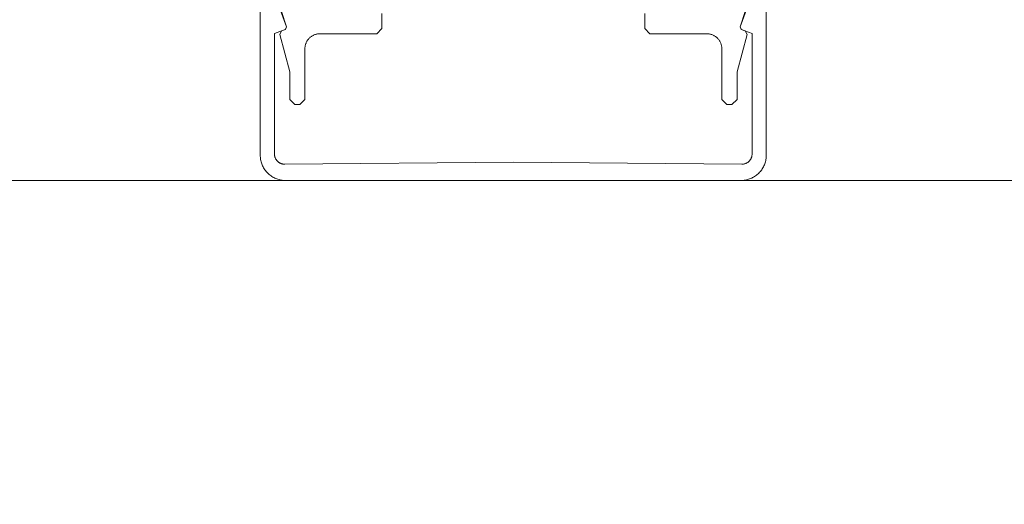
# Model space of a CAD drawing. Header units: millimetres. Extents: x -13532 to 2392, y -5241 to 5322.
# Tile 112 of 256: x -10822.98 to -10813.25, y 1072.66 to 1077.44. Entities that reach past the tile are written whole.
import ezdxf

# ---------------------------------------------------------------- set-up
doc = ezdxf.new("R2010")
doc.units = ezdxf.units.MM
doc.layers.get('0').update_dxf_attribs({"lineweight": 9, "true_color": 0x939393})
doc.layers.get('Defpoints').update_dxf_attribs({"true_color": 0xdae6d4})
for name, color, linetype, lineweight, true_color in [('a___wymiary', 7, 'Continuous', 5, 0x666666), ('drzwi - AGP1', 7, 'Continuous', 13, 0x7f7f7f), ('WYMIARY - AGP1', 7, 'Continuous', 5, 0x716d5a)]:
    doc.layers.add(name, color=color, linetype=linetype, lineweight=lineweight, true_color=true_color)
doc.layers.add('uwagi', color=7, linetype='Continuous', lineweight=50, true_color=0xf82f6b, plot=False)
doc.styles.add('ARIAL NARROW', font='ARIALN.TTF', dxfattribs={"width": 0.9})
doc.dimstyles.new('wymiary agp1', dxfattribs={"dimtxt": 15, "dimasz": 5, "dimexe": 5, "dimexo": 5, "dimgap": 1.8, "dimtad": 1, "dimdec": 3, "dimrnd": 0.5, "dimdsep": 46, "dimtxsty": 'ARIAL NARROW', "dimblk": 'znacznik', "dimcen": 1.5, "dimse1": 1, "dimse2": 1, "dimclrd": 256, "dimclre": 256, "dimazin": 0, "dimtfac": 1, "dimtdec": 3, "dimtmove": 1, "dimatfit": 3, "dimldrblk": 'znacznik', "dimfxl": 1000, "dimfxlon": 1, "dimlwd": -1, "dimarcsym": 0})

# ---------------------------------------------------------------- blocks, each defined once
blk = doc.blocks.new('znacznik')
at = {"layer": 'a___wymiary'}
for p, q in [((0, 1.3936), (0, -1.3936)), ((1.3936, 0), (-1.3936, 0))]:
    blk.add_line(p, q, dxfattribs=at)
at = {"layer": 'a___wymiary', "const_width": 0.2}
blk.add_lwpolyline([(0.8759, 0.8759), (-0.8759, -0.8759)], dxfattribs=at)
blk = doc.blocks.new('*D505')
at = {"layer": 'Defpoints', "color": 0}
for p in [(-11552.1066, 1075.8544), (-9536.638, 1075.8541), (-9536.638, 856.3817)]:
    blk.add_point(p, dxfattribs=at)
at = {"layer": 'WYMIARY - AGP1'}
blk.add_line((-11547.1066, 856.3817), (-9541.638, 856.3817), dxfattribs=at)
at = {"layer": 'WYMIARY - AGP1', "xscale": 5, "yscale": 5, "zscale": 5, "rotation": 180}
blk.add_blockref('znacznik', (-11552.1066, 856.3817), dxfattribs=at)
at = {"layer": 'WYMIARY - AGP1', "xscale": 5, "yscale": 5, "zscale": 5}
blk.add_blockref('znacznik', (-9536.638, 856.3817), dxfattribs=at)
at = {"layer": 'WYMIARY - AGP1', "color": 18, "true_color": 0x000000, "insert": (-10578.7662, 865.8403), "char_height": 15, "attachment_point": 5, "style": 'ARIAL NARROW'}
blk.add_mtext('2015.5', dxfattribs=at)
blk = doc.blocks.new('zw$58')
for points in [[(7.166666, 2), (7.166666, 0.25), (7.166428, 0.239095), (7.165715, 0.228211), (7.164527, 0.217369), (7.162868, 0.206588), (7.16074, 0.19589), (7.158147, 0.185295), (7.155095, 0.174824), (7.151589, 0.164495), (7.147636, 0.154329), (7.143243, 0.144346), (7.138419, 0.134563), (7.133172, 0.125), (7.127514, 0.115675), (7.121454, 0.106606), (7.115004, 0.09781), (7.108177, 0.089303), (7.100985, 0.081103), (7.093443, 0.073223), (7.085564, 0.065681), (7.077363, 0.058489), (7.068856, 0.051662), (7.06006, 0.045212), (7.050991, 0.039152), (7.041666, 0.033494), (7.032103, 0.028247), (7.022321, 0.023423), (7.012337, 0.01903), (7.002171, 0.015077), (6.991842, 0.011571), (6.981371, 0.008519), (6.970776, 0.005926), (6.960078, 0.003798), (6.949298, 0.002139), (6.938455, 0.000951), (6.927571, 0.000238), (6.916666, 0), (2.416666, 0), (2.405761, 0.000238), (2.394877, 0.000951), (2.384034, 0.002139), (2.373254, 0.003798), (2.362556, 0.005926), (2.351961, 0.008519), (2.34149, 0.011571), (2.331161, 0.015077), (2.320995, 0.01903), (2.311011, 0.023423), (2.301229, 0.028247), (2.291666, 0.033494), (2.282341, 0.039152), (2.273272, 0.045212), (2.264476, 0.051662), (2.255969, 0.058489), (2.247768, 0.065681), (2.239889, 0.073223), (2.232347, 0.081103), (2.225155, 0.089303), (2.218328, 0.09781), (2.211878, 0.106606), (2.205818, 0.115675), (2.20016, 0.125), (2.194913, 0.134563), (2.190089, 0.144346), (2.185696, 0.154329), (2.181743, 0.164495), (2.178237, 0.174824), (2.175185, 0.185295), (2.172592, 0.19589), (2.170464, 0.206588), (2.168805, 0.217369), (2.167617, 0.228211), (2.166904, 0.239095), (2.166666, 0.25), (2.166666, 2)], [(2.261578, 1.967101), (2.42546, 1.51684), (2.413506, 1.491206), (2.413506, 1.491206), (2.307055, 1.452461), (2.307055, 0.260951), (2.307151, 0.256563), (2.30744, 0.252183), (2.307921, 0.247821), (2.308592, 0.243483), (2.309454, 0.239179), (2.310503, 0.234917), (2.311739, 0.230705), (2.313158, 0.226552), (2.314758, 0.222464), (2.316536, 0.218451), (2.318488, 0.21452), (2.320611, 0.210678), (2.3229, 0.206933), (2.325352, 0.203292), (2.327961, 0.199763), (2.330722, 0.196351), (2.33363, 0.193063), (2.33668, 0.189907), (2.339866, 0.186887), (2.34318, 0.18401), (2.346618, 0.181281), (2.350173, 0.178705), (2.353837, 0.176289), (2.357603, 0.174035), (2.361465, 0.171948), (2.365414, 0.170034), (2.369444, 0.168294), (2.373547, 0.166733), (2.377713, 0.165353), (2.381937, 0.164158), (2.386208, 0.163149), (2.39052, 0.162328), (2.394864, 0.161697), (2.399231, 0.161258), (2.403614, 0.161011), (2.408003, 0.160956), (4.666666, 0.182364), (6.925329, 0.160956), (6.929718, 0.161011), (6.934101, 0.161258), (6.938468, 0.161697), (6.942812, 0.162328), (6.947123, 0.163149), (6.951395, 0.164158), (6.955619, 0.165353), (6.959785, 0.166733), (6.963888, 0.168294), (6.967917, 0.170034), (6.971867, 0.171948), (6.975729, 0.174035), (6.979495, 0.176289), (6.983159, 0.178705), (6.986714, 0.181281), (6.990152, 0.18401), (6.993466, 0.186887), (6.996652, 0.189907), (6.999702, 0.193063), (7.00261, 0.196351), (7.005371, 0.199763), (7.00798, 0.203292), (7.010432, 0.206933), (7.012721, 0.210678), (7.014844, 0.21452), (7.016796, 0.218451), (7.018574, 0.222464), (7.020174, 0.226552), (7.021593, 0.230705), (7.022829, 0.234917), (7.023878, 0.239179), (7.024739, 0.243483), (7.025411, 0.247821), (7.025892, 0.252183), (7.026181, 0.256563), (7.026277, 0.260952), (7.026277, 1.452461), (6.919826, 1.491206), (6.907872, 1.516841), (7.071754, 1.967101)], [(5.967637, 1.65), (5.967637, 1.5), (6.017637, 1.45), (6.577637, 1.45), (6.58418, 1.449857), (6.59071, 1.449429), (6.597216, 1.448717), (6.603684, 1.447721), (6.610103, 1.446445), (6.61646, 1.444889), (6.622743, 1.443058), (6.62894, 1.440954), (6.635039, 1.438582), (6.64103, 1.435946), (6.646899, 1.433052), (6.652637, 1.429904), (6.658232, 1.426509), (6.663673, 1.422873), (6.668951, 1.419003), (6.674055, 1.414907), (6.678975, 1.410592), (6.683703, 1.406066), (6.688229, 1.401339), (6.692544, 1.396418), (6.69664, 1.391314), (6.70051, 1.386037), (6.704146, 1.380595), (6.707541, 1.375), (6.710689, 1.369262), (6.713583, 1.363393), (6.716219, 1.357403), (6.718591, 1.351303), (6.720694, 1.345106), (6.722526, 1.338823), (6.724081, 1.332466), (6.725358, 1.326047), (6.726354, 1.319579), (6.727066, 1.313073), (6.727494, 1.306543), (6.727637, 1.3), (6.727637, 0.8), (6.777637, 0.75), (6.827637, 0.75), (6.877637, 0.8), (6.877637, 1.072408), (6.976615, 1.441798), (6.957863, 1.477766), (6.920819, 1.491198), (6.908608, 1.516156), (7.056666, 1.973844)], [(2.278608, 1.973844), (2.426666, 1.516156), (2.414454, 1.491198), (2.377411, 1.477766), (2.358659, 1.441798), (2.358659, 1.441798), (2.457637, 1.072408), (2.457637, 0.8), (2.507637, 0.75), (2.557637, 0.75), (2.607637, 0.8), (2.607637, 1.3), (2.60778, 1.306543), (2.608208, 1.313073), (2.60892, 1.319579), (2.609916, 1.326047), (2.611192, 1.332466), (2.612748, 1.338823), (2.614579, 1.345106), (2.616683, 1.351303), (2.619055, 1.357403), (2.621691, 1.363393), (2.624585, 1.369262), (2.627733, 1.375), (2.631128, 1.380595), (2.634764, 1.386037), (2.638634, 1.391314), (2.64273, 1.396418), (2.647045, 1.401339), (2.651571, 1.406066), (2.656298, 1.410592), (2.661219, 1.414907), (2.666323, 1.419003), (2.6716, 1.422873), (2.677042, 1.426509), (2.682637, 1.429904), (2.688375, 1.433052), (2.694244, 1.435946), (2.700234, 1.438582), (2.706334, 1.440954), (2.712531, 1.443058), (2.718814, 1.444889), (2.725171, 1.446445), (2.73159, 1.447721), (2.738058, 1.448717), (2.744564, 1.449429), (2.751094, 1.449857), (2.757637, 1.45), (3.317637, 1.45), (3.367637, 1.5), (3.367637, 1.65)]]:
    blk.add_lwpolyline(points)
blk = doc.blocks.new('wz1')
at = {"layer": 'drzwi - AGP1'}
blk.add_lwpolyline([(-11179.6066, 575.8541), (-10335.7287, 575.8541)], dxfattribs=at)
blk.add_blockref('zw$58', (-10822.7733, 575.8539), dxfattribs=at)

msp = doc.modelspace()

# ---------------------------------------------------------------- block references
at = {"layer": 'uwagi'}
msp.add_blockref('wz1', (0, 500), dxfattribs=at)

# ---------------------------------------------------------------- dimensions: what is measured, and where the dimension line sits
at = {"layer": 'WYMIARY - AGP1'}
dim = msp.add_linear_dim(base=(-9536.638, 856.3817), p1=(-11552.1066, 1075.8544), p2=(-9536.638, 1075.8541), dimstyle='wymiary agp1', override={"dimclrd": 256, "dimclre": 256}, dxfattribs=at)
dim.commit()
dim.dimension.update_dxf_attribs({"geometry": '*D505', "text_midpoint": (-10578.7662, 856.3817), "dimtype": 160})

doc.saveas('drawing.dxf')
